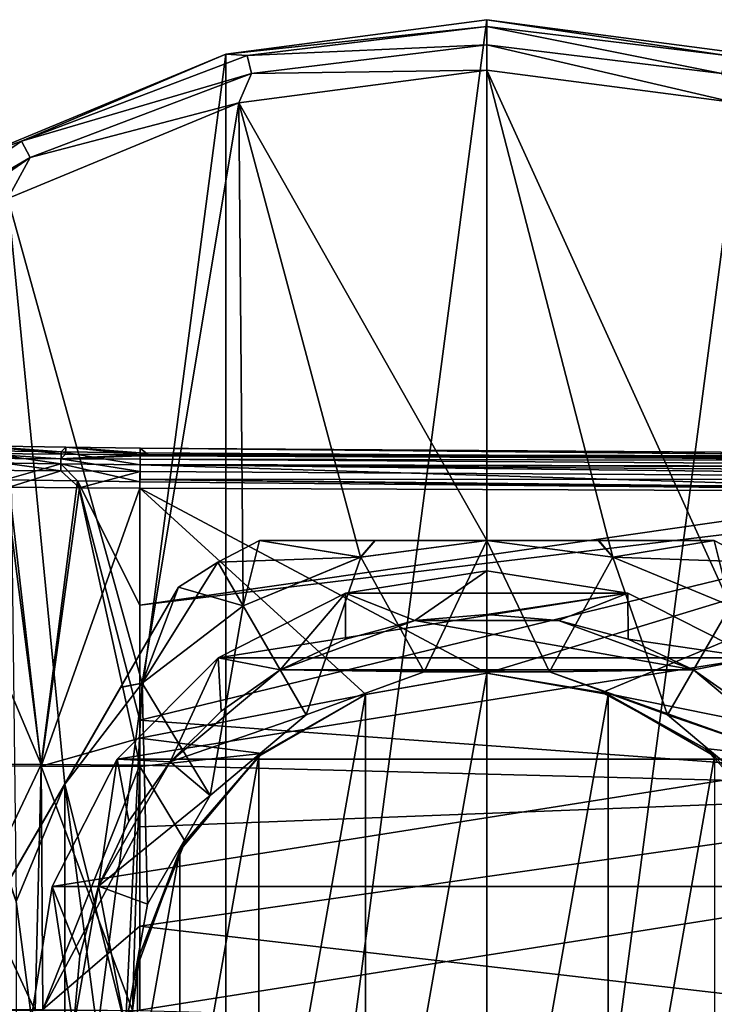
# Model space of a CAD drawing. Header units: millimetres. Extents: x -105 to 105, y -36 to 73.
# Tile 8 of 58: x -89 to -68, y 0 to 29. Entities that reach past the tile are written whole.
import ezdxf

# ---------------------------------------------------------------- set-up
doc = ezdxf.new("R2010")
doc.units = ezdxf.units.MM
doc.header["$LTSCALE"] = 81.481481
for name, color, linetype in [('10', 7, 'CONTINUOUS'), ('11', 7, 'CONTINUOUS'), ('12', 7, 'CONTINUOUS'), ('290', 7, 'CONTINUOUS'), ('292', 7, 'CONTINUOUS'), ('293', 7, 'CONTINUOUS'), ('294', 7, 'CONTINUOUS'), ('295', 7, 'CONTINUOUS'), ('296', 7, 'CONTINUOUS'), ('297', 7, 'CONTINUOUS'), ('298', 7, 'CONTINUOUS'), ('299', 7, 'CONTINUOUS'), ('301', 7, 'CONTINUOUS'), ('302', 7, 'CONTINUOUS'), ('316', 7, 'CONTINUOUS'), ('318', 7, 'CONTINUOUS'), ('319', 7, 'CONTINUOUS'), ('320', 7, 'CONTINUOUS'), ('323', 7, 'CONTINUOUS'), ('324', 7, 'CONTINUOUS'), ('325', 7, 'CONTINUOUS'), ('326', 7, 'CONTINUOUS'), ('327', 7, 'CONTINUOUS'), ('328', 7, 'CONTINUOUS'), ('329', 7, 'CONTINUOUS'), ('46', 7, 'CONTINUOUS'), ('47', 7, 'CONTINUOUS'), ('48', 7, 'CONTINUOUS'), ('49', 7, 'CONTINUOUS'), ('50', 7, 'CONTINUOUS'), ('51', 7, 'CONTINUOUS'), ('52', 7, 'CONTINUOUS'), ('53', 7, 'CONTINUOUS'), ('55', 7, 'CONTINUOUS')]:
    doc.layers.add(name, color=color, linetype=linetype)

msp = doc.modelspace()

# ---------------------------------------------------------------- linework, layer by layer
at = {"layer": '10', "color": 7, "linetype": 'CONTINUOUS'}
for points in [[(-90.095, 16.384, -67.046), (-90.085, 16.609, -37.753), (-87.54, 16.366, -67.093), (-90.095, 16.384, -67.046)], [(-90.085, 16.609, -37.753), (-87.523, 16.573, -37.705), (-87.54, 16.366, -67.093), (-90.085, 16.609, -37.753)], [(-87.54, 16.366, -67.093), (-87.523, 16.573, -37.705), (-85.315, 16.352, -67.098), (-87.54, 16.366, -67.093)], [(-87.523, 16.573, -37.705), (-85.312, 16.543, -37.699), (-85.315, 16.352, -67.098), (-87.523, 16.573, -37.705)], [(-85.315, 16.352, -67.098), (-85.312, 16.543, -37.699), (-85.085, 16.35, -67.099), (-85.315, 16.352, -67.098)], [(-85.085, 16.35, -67.099), (-85.312, 16.543, -37.699), (-60.943, 16.309, -37.698), (-85.085, 16.35, -67.099)], [(-84.855, 16.349, -67.099), (-85.085, 16.35, -67.099), (-60.943, 16.309, -37.698), (-84.855, 16.349, -67.099)], [(-67.567, 16.261, -67.095), (-84.855, 16.349, -67.099), (-60.943, 16.309, -37.698), (-67.567, 16.261, -67.095)]]:
    msp.add_3dface(points, dxfattribs=at)
at = {"layer": '11', "color": 7, "linetype": 'CONTINUOUS'}
for points in [[(-87.677, 16.079, -36.843), (-90.436, 16.477, -37.26), (-90.454, 16.118, -36.901), (-87.677, 16.079, -36.843)], [(-87.669, 16.438, -37.202), (-90.085, 16.609, -37.753), (-90.436, 16.477, -37.26), (-87.669, 16.438, -37.202)], [(-87.669, 16.438, -37.202), (-90.436, 16.477, -37.26), (-87.677, 16.079, -36.843), (-87.669, 16.438, -37.202)], [(-87.523, 16.573, -37.705), (-90.085, 16.609, -37.753), (-87.669, 16.438, -37.202), (-87.523, 16.573, -37.705)], [(-85.319, 16.048, -36.836), (-87.669, 16.438, -37.202), (-87.677, 16.079, -36.843), (-85.319, 16.048, -36.836)], [(-85.314, 16.409, -37.199), (-87.523, 16.573, -37.705), (-87.669, 16.438, -37.202), (-85.314, 16.409, -37.199)], [(-85.314, 16.409, -37.199), (-87.669, 16.438, -37.202), (-85.319, 16.048, -36.836), (-85.314, 16.409, -37.199)], [(-85.312, 16.543, -37.699), (-87.523, 16.573, -37.705), (-85.314, 16.409, -37.199), (-85.312, 16.543, -37.699)], [(-87.677, 16.079, -36.843), (-90.454, 16.118, -36.901), (-89.341, 15.597, -36.732), (-87.677, 16.079, -36.843)], [(-87.182, 15.568, -36.703), (-87.677, 16.079, -36.843), (-89.341, 15.597, -36.732), (-87.182, 15.568, -36.703)], [(-85.319, 16.048, -36.836), (-87.677, 16.079, -36.843), (-85.325, 15.543, -36.7), (-85.319, 16.048, -36.836)], [(-85.325, 15.543, -36.7), (-87.677, 16.079, -36.843), (-87.182, 15.568, -36.703), (-85.325, 15.543, -36.7)]]:
    msp.add_3dface(points, dxfattribs=at)
at = {"layer": '12', "color": 7, "linetype": 'CONTINUOUS'}
for points in [[(-85.312, 16.543, -37.699), (-85.314, 16.409, -37.199), (-34.901, 16.066, -37.199), (-85.312, 16.543, -37.699)], [(-85.312, 16.543, -37.699), (-34.9, 16.2, -37.699), (-60.943, 16.309, -37.698), (-85.312, 16.543, -37.699)], [(-34.9, 16.2, -37.699), (-85.312, 16.543, -37.699), (-34.901, 16.066, -37.199), (-34.9, 16.2, -37.699)], [(-85.314, 16.409, -37.199), (-85.319, 16.048, -36.836), (-34.901, 15.907, -36.992), (-85.314, 16.409, -37.199)], [(-34.901, 16.066, -37.199), (-85.314, 16.409, -37.199), (-34.901, 15.907, -36.992), (-34.901, 16.066, -37.199)], [(-85.319, 16.048, -36.836), (-85.325, 15.543, -36.7), (-61.411, 15.313, -36.699), (-85.319, 16.048, -36.836)], [(-34.901, 15.907, -36.992), (-85.319, 16.048, -36.836), (-34.901, 15.703, -36.836), (-34.901, 15.907, -36.992)], [(-34.901, 15.703, -36.836), (-85.319, 16.048, -36.836), (-61.411, 15.313, -36.699), (-34.901, 15.703, -36.836)]]:
    msp.add_3dface(points, dxfattribs=at)
at = {"layer": '290', "color": 7, "linetype": 'CONTINUOUS'}
msp.add_3dface([(-89.223, 3.662, -83.769), (-87.557, 6.547, -84.086), (-89.006, 3.05, -84.086), (-89.223, 3.662, -83.769)], dxfattribs=at)
at = {"layer": '292', "color": 7, "linetype": 'CONTINUOUS'}
msp.add_3dface([(-87.557, 6.547, -68.386), (-89.217, 3.671, -68.701), (-89.006, 3.05, -68.386), (-87.557, 6.547, -68.386)], dxfattribs=at)
at = {"layer": '293', "color": 7, "linetype": 'CONTINUOUS'}
for points in [[(-75, 13.797, -68.386), (-78.752, 13.303, -68.386), (-76.866, 9.883, -68.386), (-75, 13.797, -68.386)], [(-73.134, 9.883, -68.386), (-75, 13.797, -68.386), (-76.866, 9.883, -68.386), (-73.134, 9.883, -68.386)], [(-71.248, 13.303, -68.386), (-75, 13.797, -68.386), (-73.134, 9.883, -68.386), (-71.248, 13.303, -68.386)], [(-78.752, 13.303, -68.386), (-82.25, 11.854, -68.386), (-80.375, 8.607, -68.386), (-78.752, 13.303, -68.386)], [(-76.866, 9.883, -68.386), (-78.752, 13.303, -68.386), (-80.375, 8.607, -68.386), (-76.866, 9.883, -68.386)], [(-69.625, 8.606, -68.386), (-71.248, 13.303, -68.386), (-73.134, 9.883, -68.386), (-69.625, 8.606, -68.386)], [(-67.75, 11.854, -68.386), (-71.248, 13.303, -68.386), (-69.625, 8.606, -68.386), (-67.75, 11.854, -68.386)], [(-82.25, 11.854, -68.386), (-85.253, 9.549, -68.386), (-83.235, 6.207, -68.386), (-82.25, 11.854, -68.386)], [(-80.375, 8.607, -68.386), (-82.25, 11.854, -68.386), (-83.235, 6.207, -68.386), (-80.375, 8.607, -68.386)], [(-66.765, 6.206, -68.386), (-67.75, 11.854, -68.386), (-69.625, 8.606, -68.386), (-66.765, 6.206, -68.386)], [(-85.253, 9.549, -68.386), (-87.557, 6.547, -68.386), (-85.75, -0.703, -68.386), (-85.253, 9.549, -68.386)], [(-85.101, 2.974, -68.386), (-85.253, 9.549, -68.386), (-85.75, -0.703, -68.386), (-85.101, 2.974, -68.386)], [(-83.235, 6.207, -68.386), (-85.253, 9.549, -68.386), (-85.101, 2.974, -68.386), (-83.235, 6.207, -68.386)], [(-87.557, -7.953, -68.386), (-87.557, 6.547, -68.386), (-89.006, 3.05, -68.386), (-87.557, -7.953, -68.386)], [(-87.557, 6.547, -68.386), (-87.557, -7.953, -68.386), (-85.253, -10.956, -68.386), (-87.557, 6.547, -68.386)], [(-87.557, 6.547, -68.386), (-85.253, -10.956, -68.386), (-85.75, -0.703, -68.386), (-87.557, 6.547, -68.386)], [(-87.557, -7.953, -68.386), (-89.006, 3.05, -68.386), (-89.006, -4.457, -68.386), (-87.557, -7.953, -68.386)]]:
    msp.add_3dface(points, dxfattribs=at)
at = {"layer": '294', "color": 7, "linetype": 'CONTINUOUS'}
for points in [[(-78.752, 13.303, -68.386), (-81.764, 13.797, -69.645), (-83, 13.153, -69.645), (-78.752, 13.303, -68.386)], [(-81.764, 13.797, -69.645), (-78.752, 13.303, -68.386), (-78.32, 13.797, -68.701), (-81.764, 13.797, -69.645)], [(-78.752, 13.303, -68.386), (-75, 13.797, -68.386), (-78.32, 13.797, -68.701), (-78.752, 13.303, -68.386)], [(-82.25, 11.854, -68.386), (-78.752, 13.303, -68.386), (-83, 13.153, -69.645), (-82.25, 11.854, -68.386)], [(-84.175, 12.404, -69.645), (-82.25, 11.854, -68.386), (-83, 13.153, -69.645), (-84.175, 12.404, -69.645)], [(-85.892, 9.431, -68.703), (-85.253, 9.549, -68.386), (-84.175, 12.404, -69.645), (-85.892, 9.431, -68.703)], [(-85.253, 9.549, -68.386), (-82.25, 11.854, -68.386), (-84.175, 12.404, -69.645), (-85.253, 9.549, -68.386)], [(-87.557, 6.547, -68.386), (-85.253, 9.549, -68.386), (-85.892, 9.431, -68.703), (-87.557, 6.547, -68.386)]]:
    msp.add_3dface(points, dxfattribs=at)
at = {"layer": '295', "color": 7, "linetype": 'CONTINUOUS'}
for points in [[(-81.764, 13.797, -69.645), (-78.32, 13.797, -68.701), (-68.236, 13.797, -69.645), (-81.764, 13.797, -69.645)], [(-68.236, 13.797, -82.827), (-81.764, 13.797, -69.645), (-68.236, 13.797, -69.645), (-68.236, 13.797, -82.827)], [(-81.764, 13.797, -69.645), (-68.236, 13.797, -82.827), (-81.764, 13.797, -82.827), (-81.764, 13.797, -69.645)], [(-68.236, 13.797, -82.827), (-71.68, 13.797, -83.771), (-81.764, 13.797, -82.827), (-68.236, 13.797, -82.827)], [(-81.764, 13.797, -82.827), (-71.68, 13.797, -83.771), (-78.331, 13.797, -83.769), (-81.764, 13.797, -82.827)], [(-71.68, 13.797, -83.771), (-75, 13.797, -84.086), (-78.331, 13.797, -83.769), (-71.68, 13.797, -83.771)], [(-78.32, 13.797, -68.701), (-75, 13.797, -68.386), (-71.669, 13.797, -68.703), (-78.32, 13.797, -68.701)], [(-68.236, 13.797, -69.645), (-78.32, 13.797, -68.701), (-71.669, 13.797, -68.703), (-68.236, 13.797, -69.645)]]:
    msp.add_3dface(points, dxfattribs=at)
at = {"layer": '296', "color": 7, "linetype": 'CONTINUOUS'}
for points in [[(-83, 13.153, -69.645), (-81.764, 13.797, -69.645), (-83, 13.153, -82.827), (-83, 13.153, -69.645)], [(-81.764, 13.797, -69.645), (-81.764, 13.797, -82.827), (-83, 13.153, -82.827), (-81.764, 13.797, -69.645)], [(-84.175, 12.404, -69.645), (-83, 13.153, -69.645), (-84.175, 12.404, -82.827), (-84.175, 12.404, -69.645)], [(-84.175, 12.404, -82.827), (-83, 13.153, -69.645), (-83, 13.153, -82.827), (-84.175, 12.404, -82.827)]]:
    msp.add_3dface(points, dxfattribs=at)
at = {"layer": '297', "color": 7, "linetype": 'CONTINUOUS'}
for points in [[(-90.939, 0.689, -82.827), (-90.939, 0.689, -69.645), (-84.175, 12.404, -82.827), (-90.939, 0.689, -82.827)], [(-90.939, 0.689, -82.827), (-84.175, 12.404, -82.827), (-85.897, 9.422, -83.771), (-90.939, 0.689, -82.827)], [(-90.939, 0.689, -69.645), (-89.217, 3.671, -68.701), (-84.175, 12.404, -69.645), (-90.939, 0.689, -69.645)], [(-90.939, 0.689, -69.645), (-84.175, 12.404, -69.645), (-84.175, 12.404, -82.827), (-90.939, 0.689, -69.645)], [(-89.217, 3.671, -68.701), (-85.892, 9.431, -68.703), (-84.175, 12.404, -69.645), (-89.217, 3.671, -68.701)], [(-89.223, 3.662, -83.769), (-90.939, 0.689, -82.827), (-85.897, 9.422, -83.771), (-89.223, 3.662, -83.769)], [(-87.557, 6.547, -84.086), (-89.223, 3.662, -83.769), (-85.897, 9.422, -83.771), (-87.557, 6.547, -84.086)], [(-89.217, 3.671, -68.701), (-87.557, 6.547, -68.386), (-85.892, 9.431, -68.703), (-89.217, 3.671, -68.701)]]:
    msp.add_3dface(points, dxfattribs=at)
at = {"layer": '298', "color": 7, "linetype": 'CONTINUOUS'}
for points in [[(-83, 13.153, -82.827), (-81.764, 13.797, -82.827), (-82.25, 11.854, -84.086), (-83, 13.153, -82.827)], [(-82.25, 11.854, -84.086), (-81.764, 13.797, -82.827), (-78.753, 13.302, -84.086), (-82.25, 11.854, -84.086)], [(-81.764, 13.797, -82.827), (-78.331, 13.797, -83.769), (-78.753, 13.302, -84.086), (-81.764, 13.797, -82.827)], [(-78.331, 13.797, -83.769), (-75, 13.797, -84.086), (-78.753, 13.302, -84.086), (-78.331, 13.797, -83.769)], [(-84.175, 12.404, -82.827), (-83, 13.153, -82.827), (-85.253, 9.549, -84.086), (-84.175, 12.404, -82.827)], [(-85.253, 9.549, -84.086), (-83, 13.153, -82.827), (-82.25, 11.854, -84.086), (-85.253, 9.549, -84.086)], [(-85.897, 9.422, -83.771), (-84.175, 12.404, -82.827), (-85.253, 9.549, -84.086), (-85.897, 9.422, -83.771)], [(-87.557, 6.547, -84.086), (-85.897, 9.422, -83.771), (-85.253, 9.549, -84.086), (-87.557, 6.547, -84.086)]]:
    msp.add_3dface(points, dxfattribs=at)
at = {"layer": '299', "color": 7, "linetype": 'CONTINUOUS'}
for points in [[(-75, 13.797, -84.086), (-71.68, 13.797, -83.771), (-71.247, 13.302, -84.086), (-75, 13.797, -84.086)], [(-71.68, 13.797, -83.771), (-68.236, 13.797, -82.827), (-71.247, 13.302, -84.086), (-71.68, 13.797, -83.771)], [(-68.236, 13.797, -82.827), (-67, 13.153, -82.827), (-71.247, 13.302, -84.086), (-68.236, 13.797, -82.827)], [(-71.247, 13.302, -84.086), (-67, 13.153, -82.827), (-67.75, 11.854, -84.086), (-71.247, 13.302, -84.086)]]:
    msp.add_3dface(points, dxfattribs=at)
at = {"layer": '301', "color": 7, "linetype": 'CONTINUOUS'}
for points in [[(-68.236, 13.797, -82.827), (-68.236, 13.797, -69.645), (-67, 13.153, -69.645), (-68.236, 13.797, -82.827)], [(-67, 13.153, -82.827), (-68.236, 13.797, -82.827), (-67, 13.153, -69.645), (-67, 13.153, -82.827)]]:
    msp.add_3dface(points, dxfattribs=at)
at = {"layer": '302', "color": 7, "linetype": 'CONTINUOUS'}
for points in [[(-75, 13.797, -68.386), (-71.248, 13.303, -68.386), (-71.669, 13.797, -68.703), (-75, 13.797, -68.386)], [(-71.248, 13.303, -68.386), (-68.236, 13.797, -69.645), (-71.669, 13.797, -68.703), (-71.248, 13.303, -68.386)], [(-71.248, 13.303, -68.386), (-67.75, 11.854, -68.386), (-68.236, 13.797, -69.645), (-71.248, 13.303, -68.386)], [(-68.236, 13.797, -69.645), (-67.75, 11.854, -68.386), (-67, 13.153, -69.645), (-68.236, 13.797, -69.645)]]:
    msp.add_3dface(points, dxfattribs=at)
at = {"layer": '316', "color": 7, "linetype": 'CONTINUOUS'}
for points in [[(-76.866, 9.883, -68.386), (-80.375, 8.607, -68.386), (-76.866, 9.883, -71.086), (-76.866, 9.883, -68.386)], [(-76.866, 9.883, -71.086), (-80.375, 8.607, -68.386), (-80.375, 8.606, -71.086), (-76.866, 9.883, -71.086)], [(-73.134, 9.883, -68.386), (-76.866, 9.883, -68.386), (-73.134, 9.883, -71.086), (-73.134, 9.883, -68.386)], [(-73.134, 9.883, -71.086), (-76.866, 9.883, -68.386), (-76.866, 9.883, -71.086), (-73.134, 9.883, -71.086)], [(-69.625, 8.606, -68.386), (-73.134, 9.883, -68.386), (-69.625, 8.607, -71.086), (-69.625, 8.606, -68.386)], [(-69.625, 8.607, -71.086), (-73.134, 9.883, -68.386), (-73.134, 9.883, -71.086), (-69.625, 8.607, -71.086)], [(-80.375, 8.607, -68.386), (-83.235, 6.207, -68.386), (-80.375, 8.606, -71.086), (-80.375, 8.607, -68.386)], [(-80.375, 8.606, -71.086), (-83.235, 6.207, -68.386), (-83.235, 6.206, -71.086), (-80.375, 8.606, -71.086)], [(-66.765, 6.207, -71.086), (-69.625, 8.606, -68.386), (-69.625, 8.607, -71.086), (-66.765, 6.207, -71.086)], [(-66.765, 6.206, -68.386), (-69.625, 8.606, -68.386), (-66.765, 6.207, -71.086), (-66.765, 6.206, -68.386)], [(-83.235, 6.207, -68.386), (-85.101, 2.974, -68.386), (-83.235, 6.206, -71.086), (-83.235, 6.207, -68.386)], [(-83.235, 6.206, -71.086), (-85.101, 2.974, -68.386), (-85.101, 2.974, -71.086), (-83.235, 6.206, -71.086)], [(-85.101, 2.974, -68.386), (-85.75, -0.703, -68.386), (-85.101, 2.974, -71.086), (-85.101, 2.974, -68.386)], [(-85.101, 2.974, -71.086), (-85.75, -0.703, -68.386), (-85.75, -0.703, -71.086), (-85.101, 2.974, -71.086)]]:
    msp.add_3dface(points, dxfattribs=at)
at = {"layer": '318', "color": 7, "linetype": 'CONTINUOUS'}
for points in [[(-77.136, 11.41, -71.086), (-68.85, 9.949, -71.086), (-81.15, 9.949, -71.086), (-77.136, 11.41, -71.086)], [(-72.864, 11.41, -71.086), (-68.85, 9.949, -71.086), (-77.136, 11.41, -71.086), (-72.864, 11.41, -71.086)], [(-81.15, 9.949, -71.086), (-80.375, 8.606, -71.086), (-84.422, 7.203, -71.086), (-81.15, 9.949, -71.086)], [(-73.134, 9.883, -71.086), (-76.866, 9.883, -71.086), (-81.15, 9.949, -71.086), (-73.134, 9.883, -71.086)], [(-68.85, 9.949, -71.086), (-73.134, 9.883, -71.086), (-81.15, 9.949, -71.086), (-68.85, 9.949, -71.086)], [(-76.866, 9.883, -71.086), (-80.375, 8.606, -71.086), (-81.15, 9.949, -71.086), (-76.866, 9.883, -71.086)], [(-65.578, 7.203, -71.086), (-73.134, 9.883, -71.086), (-68.85, 9.949, -71.086), (-65.578, 7.203, -71.086)], [(-69.625, 8.607, -71.086), (-73.134, 9.883, -71.086), (-65.578, 7.203, -71.086), (-69.625, 8.607, -71.086)], [(-80.375, 8.606, -71.086), (-83.235, 6.206, -71.086), (-84.422, 7.203, -71.086), (-80.375, 8.606, -71.086)], [(-66.765, 6.207, -71.086), (-69.625, 8.607, -71.086), (-65.578, 7.203, -71.086), (-66.765, 6.207, -71.086)], [(-84.422, 7.203, -71.086), (-83.235, 6.206, -71.086), (-86.558, 3.504, -71.086), (-84.422, 7.203, -71.086)], [(-83.235, 6.206, -71.086), (-85.101, 2.974, -71.086), (-86.558, 3.504, -71.086), (-83.235, 6.206, -71.086)], [(-86.558, 3.504, -71.086), (-85.75, -0.703, -71.086), (-87.3, -0.703, -71.086), (-86.558, 3.504, -71.086)], [(-85.101, 2.974, -71.086), (-85.75, -0.703, -71.086), (-86.558, 3.504, -71.086), (-85.101, 2.974, -71.086)]]:
    msp.add_3dface(points, dxfattribs=at)
at = {"layer": '319', "color": 7, "linetype": 'CONTINUOUS'}
for points in [[(-72.864, 11.41, -71.086), (-77.136, 11.41, -71.086), (-75, 11.597, -81.834), (-72.864, 11.41, -71.086)], [(-75, 11.597, -81.834), (-77.136, 11.41, -71.086), (-77.136, 11.41, -81.834), (-75, 11.597, -81.834)], [(-72.864, 11.41, -81.834), (-72.864, 11.41, -71.086), (-75, 11.597, -81.834), (-72.864, 11.41, -81.834)], [(-77.136, 11.41, -71.086), (-81.15, 9.949, -71.086), (-77.136, 11.41, -81.834), (-77.136, 11.41, -71.086)], [(-77.136, 11.41, -81.834), (-81.15, 9.949, -71.086), (-79.207, 10.855, -81.834), (-77.136, 11.41, -81.834)], [(-68.85, 9.949, -71.086), (-72.864, 11.41, -71.086), (-70.793, 10.855, -81.834), (-68.85, 9.949, -71.086)], [(-70.793, 10.855, -81.834), (-72.864, 11.41, -71.086), (-72.864, 11.41, -81.834), (-70.793, 10.855, -81.834)], [(-79.207, 10.855, -81.834), (-81.15, 9.949, -71.086), (-81.15, 9.949, -81.834), (-79.207, 10.855, -81.834)], [(-68.85, 9.949, -81.834), (-68.85, 9.949, -71.086), (-70.793, 10.855, -81.834), (-68.85, 9.949, -81.834)], [(-81.15, 9.949, -71.086), (-84.422, 7.203, -71.086), (-81.15, 9.949, -81.834), (-81.15, 9.949, -71.086)], [(-81.15, 9.949, -81.834), (-84.422, 7.203, -71.086), (-82.906, 8.719, -81.834), (-81.15, 9.949, -81.834)], [(-65.578, 7.203, -71.086), (-68.85, 9.949, -71.086), (-67.094, 8.719, -81.834), (-65.578, 7.203, -71.086)], [(-67.094, 8.719, -81.834), (-68.85, 9.949, -71.086), (-68.85, 9.949, -81.834), (-67.094, 8.719, -81.834)], [(-82.906, 8.719, -81.834), (-84.422, 7.203, -71.086), (-84.422, 7.203, -81.834), (-82.906, 8.719, -81.834)], [(-84.422, 7.203, -71.086), (-86.558, 3.504, -71.086), (-84.422, 7.203, -81.834), (-84.422, 7.203, -71.086)], [(-84.422, 7.203, -81.834), (-86.558, 3.504, -71.086), (-85.652, 5.446, -81.834), (-84.422, 7.203, -81.834)], [(-85.652, 5.446, -81.834), (-86.558, 3.504, -71.086), (-86.558, 3.503, -81.834), (-85.652, 5.446, -81.834)], [(-86.558, 3.504, -71.086), (-87.3, -0.703, -71.086), (-86.558, 3.503, -81.834), (-86.558, 3.504, -71.086)], [(-86.558, 3.503, -81.834), (-87.3, -0.703, -71.086), (-87.113, 1.432, -81.834), (-86.558, 3.503, -81.834)], [(-87.3, -0.703, -71.086), (-87.3, -0.703, -81.834), (-87.113, 1.432, -81.834), (-87.3, -0.703, -71.086)]]:
    msp.add_3dface(points, dxfattribs=at)
at = {"layer": '320', "color": 7, "linetype": 'CONTINUOUS'}
for points in [[(-75, 12.896, -84.086), (-77.136, 11.41, -81.834), (-79.203, 12.231, -84.086), (-75, 12.896, -84.086)], [(-75, 11.597, -81.834), (-77.136, 11.41, -81.834), (-75, 12.896, -84.086), (-75, 11.597, -81.834)], [(-70.797, 12.231, -84.086), (-75, 11.597, -81.834), (-75, 12.896, -84.086), (-70.797, 12.231, -84.086)], [(-79.203, 12.231, -84.086), (-81.15, 9.949, -81.834), (-82.994, 10.299, -84.086), (-79.203, 12.231, -84.086)], [(-79.207, 10.855, -81.834), (-81.15, 9.949, -81.834), (-79.203, 12.231, -84.086), (-79.207, 10.855, -81.834)], [(-77.136, 11.41, -81.834), (-79.207, 10.855, -81.834), (-79.203, 12.231, -84.086), (-77.136, 11.41, -81.834)], [(-72.864, 11.41, -81.834), (-75, 11.597, -81.834), (-70.797, 12.231, -84.086), (-72.864, 11.41, -81.834)], [(-70.793, 10.855, -81.834), (-72.864, 11.41, -81.834), (-70.797, 12.231, -84.086), (-70.793, 10.855, -81.834)], [(-67.006, 10.299, -84.086), (-70.793, 10.855, -81.834), (-70.797, 12.231, -84.086), (-67.006, 10.299, -84.086)], [(-68.85, 9.949, -81.834), (-70.793, 10.855, -81.834), (-67.006, 10.299, -84.086), (-68.85, 9.949, -81.834)], [(-82.994, 10.299, -84.086), (-84.422, 7.203, -81.834), (-86.003, 7.29, -84.086), (-82.994, 10.299, -84.086)], [(-82.906, 8.719, -81.834), (-84.422, 7.203, -81.834), (-82.994, 10.299, -84.086), (-82.906, 8.719, -81.834)], [(-81.15, 9.949, -81.834), (-82.906, 8.719, -81.834), (-82.994, 10.299, -84.086), (-81.15, 9.949, -81.834)], [(-67.094, 8.719, -81.834), (-68.85, 9.949, -81.834), (-67.006, 10.299, -84.086), (-67.094, 8.719, -81.834)], [(-86.003, 7.29, -84.086), (-86.558, 3.503, -81.834), (-87.934, 3.499, -84.086), (-86.003, 7.29, -84.086)], [(-85.652, 5.446, -81.834), (-86.558, 3.503, -81.834), (-86.003, 7.29, -84.086), (-85.652, 5.446, -81.834)], [(-84.422, 7.203, -81.834), (-85.652, 5.446, -81.834), (-86.003, 7.29, -84.086), (-84.422, 7.203, -81.834)], [(-87.934, 3.499, -84.086), (-87.3, -0.703, -81.834), (-88.6, -0.703, -84.086), (-87.934, 3.499, -84.086)], [(-86.558, 3.503, -81.834), (-87.113, 1.432, -81.834), (-87.934, 3.499, -84.086), (-86.558, 3.503, -81.834)], [(-87.113, 1.432, -81.834), (-87.3, -0.703, -81.834), (-87.934, 3.499, -84.086), (-87.113, 1.432, -81.834)]]:
    msp.add_3dface(points, dxfattribs=at)
at = {"layer": '323', "color": 7, "linetype": 'CONTINUOUS'}
for points in [[(-75, 29.297, -103.086), (-75, -30.703, -103.086), (-82.764, -29.681, -103.086), (-75, 29.297, -103.086)], [(-82.764, 28.274, -103.086), (-75, 29.297, -103.086), (-82.764, -29.681, -103.086), (-82.764, 28.274, -103.086)], [(-67.236, 28.274, -103.086), (-75, -30.703, -103.086), (-75, 29.297, -103.086), (-67.236, 28.274, -103.086)], [(-90, 25.277, -103.086), (-82.764, 28.274, -103.086), (-90, -26.684, -103.086), (-90, 25.277, -103.086)], [(-90, -26.684, -103.086), (-82.764, 28.274, -103.086), (-82.764, -29.681, -103.086), (-90, -26.684, -103.086)], [(-67.236, -29.681, -103.086), (-75, -30.703, -103.086), (-67.236, 28.274, -103.086), (-67.236, -29.681, -103.086)]]:
    msp.add_3dface(points, dxfattribs=at)
at = {"layer": '324', "color": 7, "linetype": 'CONTINUOUS'}
for points in [[(-67.236, 28.274, -103.086), (-75, 29.297, -103.086), (-67.235, 28.274, -85.586), (-67.236, 28.274, -103.086)], [(-67.235, 28.274, -85.586), (-75, 29.297, -103.086), (-75, 29.297, -85.586), (-67.235, 28.274, -85.586)]]:
    msp.add_3dface(points, dxfattribs=at)
at = {"layer": '325', "color": 7, "linetype": 'CONTINUOUS'}
for points in [[(-67.235, 28.274, -85.586), (-75, 29.297, -85.586), (-67.869, 28.23, -84.836), (-67.235, 28.274, -85.586)], [(-67.869, 28.23, -84.836), (-75, 29.297, -85.586), (-75, 29.096, -84.836), (-67.869, 28.23, -84.836)], [(-67.869, 28.23, -84.836), (-75, 29.096, -84.836), (-68, 27.696, -84.286), (-67.869, 28.23, -84.836)], [(-68, 27.696, -84.286), (-75, 29.096, -84.836), (-75, 28.546, -84.286), (-68, 27.696, -84.286)], [(-68, 27.696, -84.286), (-75, 28.546, -84.286), (-67.628, 26.827, -84.086), (-68, 27.696, -84.286)], [(-67.628, 26.827, -84.086), (-75, 28.546, -84.286), (-75, 27.797, -84.086), (-67.628, 26.827, -84.086)]]:
    msp.add_3dface(points, dxfattribs=at)
at = {"layer": '326', "color": 7, "linetype": 'CONTINUOUS'}
for points in [[(-75, 29.096, -84.836), (-75, 29.297, -85.586), (-82.765, 28.274, -85.586), (-75, 29.096, -84.836)], [(-82.131, 28.23, -84.836), (-75, 29.096, -84.836), (-82.765, 28.274, -85.586), (-82.131, 28.23, -84.836)], [(-75, 28.546, -84.286), (-75, 29.096, -84.836), (-82.131, 28.23, -84.836), (-75, 28.546, -84.286)], [(-75, 28.546, -84.286), (-82.131, 28.23, -84.836), (-82, 27.696, -84.286), (-75, 28.546, -84.286)], [(-75, 27.797, -84.086), (-75, 28.546, -84.286), (-82, 27.696, -84.286), (-75, 27.797, -84.086)], [(-90, 25.277, -85.586), (-88.848, 25.682, -84.836), (-82.765, 28.274, -85.586), (-90, 25.277, -85.586)], [(-88.848, 25.682, -84.836), (-82.131, 28.23, -84.836), (-82.765, 28.274, -85.586), (-88.848, 25.682, -84.836)], [(-82.131, 28.23, -84.836), (-88.848, 25.682, -84.836), (-82, 27.696, -84.286), (-82.131, 28.23, -84.836)], [(-82, 27.696, -84.286), (-88.848, 25.682, -84.836), (-88.593, 25.195, -84.286), (-82, 27.696, -84.286)], [(-82, 27.696, -84.286), (-88.593, 25.195, -84.286), (-82.376, 26.825, -84.086), (-82, 27.696, -84.286)], [(-75, 27.797, -84.086), (-82, 27.696, -84.286), (-82.376, 26.825, -84.086), (-75, 27.797, -84.086)], [(-82.376, 26.825, -84.086), (-88.593, 25.195, -84.286), (-89.25, 23.978, -84.086), (-82.376, 26.825, -84.086)], [(-94.76, 21.601, -84.836), (-88.848, 25.682, -84.836), (-90, 25.277, -85.586), (-94.76, 21.601, -84.836)], [(-88.848, 25.682, -84.836), (-94.76, 21.601, -84.836), (-88.593, 25.195, -84.286), (-88.848, 25.682, -84.836)], [(-88.593, 25.195, -84.286), (-94.76, 21.601, -84.836), (-94.396, 21.19, -84.286), (-88.593, 25.195, -84.286)], [(-88.593, 25.195, -84.286), (-94.396, 21.19, -84.286), (-89.25, 23.978, -84.086), (-88.593, 25.195, -84.286)]]:
    msp.add_3dface(points, dxfattribs=at)
at = {"layer": '327', "color": 7, "linetype": 'CONTINUOUS'}
for points in [[(-75, 29.297, -85.586), (-82.764, 28.274, -103.086), (-82.765, 28.274, -85.586), (-75, 29.297, -85.586)], [(-75, 29.297, -103.086), (-82.764, 28.274, -103.086), (-75, 29.297, -85.586), (-75, 29.297, -103.086)], [(-82.764, 28.274, -103.086), (-90, 25.277, -103.086), (-82.765, 28.274, -85.586), (-82.764, 28.274, -103.086)], [(-90, 25.277, -103.086), (-90, 25.277, -85.586), (-82.765, 28.274, -85.586), (-90, 25.277, -103.086)]]:
    msp.add_3dface(points, dxfattribs=at)
at = {"layer": '328', "color": 7, "linetype": 'CONTINUOUS'}
for points in [[(-75, 13.797, -84.086), (-75, 27.797, -84.086), (-82.376, 26.825, -84.086), (-75, 13.797, -84.086)], [(-75, 13.797, -84.086), (-71.247, 13.302, -84.086), (-75, 27.797, -84.086), (-75, 13.797, -84.086)], [(-71.247, 13.302, -84.086), (-67.75, 11.854, -84.086), (-75, 27.797, -84.086), (-71.247, 13.302, -84.086)], [(-67.75, 11.854, -84.086), (-67.628, 26.827, -84.086), (-75, 27.797, -84.086), (-67.75, 11.854, -84.086)], [(-85.253, 9.549, -84.086), (-82.376, 26.825, -84.086), (-89.25, 23.978, -84.086), (-85.253, 9.549, -84.086)], [(-85.253, 9.549, -84.086), (-82.25, 11.854, -84.086), (-82.376, 26.825, -84.086), (-85.253, 9.549, -84.086)], [(-78.753, 13.302, -84.086), (-75, 13.797, -84.086), (-82.376, 26.825, -84.086), (-78.753, 13.302, -84.086)], [(-82.25, 11.854, -84.086), (-78.753, 13.302, -84.086), (-82.376, 26.825, -84.086), (-82.25, 11.854, -84.086)], [(-89.006, 3.05, -84.086), (-87.557, 6.547, -84.086), (-89.25, 23.978, -84.086), (-89.006, 3.05, -84.086)], [(-87.557, 6.547, -84.086), (-85.253, 9.549, -84.086), (-89.25, 23.978, -84.086), (-87.557, 6.547, -84.086)]]:
    msp.add_3dface(points, dxfattribs=at)
at = {"layer": '329', "color": 7, "linetype": 'CONTINUOUS'}
for points in [[(-70.797, 12.231, -84.086), (-75, 12.896, -84.086), (-79.203, 12.231, -84.086), (-70.797, 12.231, -84.086)], [(-67.006, 10.299, -84.086), (-70.797, 12.231, -84.086), (-82.994, 10.299, -84.086), (-67.006, 10.299, -84.086)], [(-70.797, 12.231, -84.086), (-79.203, 12.231, -84.086), (-82.994, 10.299, -84.086), (-70.797, 12.231, -84.086)], [(-63.997, 7.29, -84.086), (-67.006, 10.299, -84.086), (-86.003, 7.29, -84.086), (-63.997, 7.29, -84.086)], [(-67.006, 10.299, -84.086), (-82.994, 10.299, -84.086), (-86.003, 7.29, -84.086), (-67.006, 10.299, -84.086)], [(-62.066, 3.499, -84.086), (-63.997, 7.29, -84.086), (-87.934, 3.499, -84.086), (-62.066, 3.499, -84.086)], [(-63.997, 7.29, -84.086), (-86.003, 7.29, -84.086), (-87.934, 3.499, -84.086), (-63.997, 7.29, -84.086)], [(-61.4, -0.703, -84.086), (-62.066, 3.499, -84.086), (-88.6, -0.703, -84.086), (-61.4, -0.703, -84.086)], [(-62.066, 3.499, -84.086), (-87.934, 3.499, -84.086), (-88.6, -0.703, -84.086), (-62.066, 3.499, -84.086)]]:
    msp.add_3dface(points, dxfattribs=at)
at = {"layer": '46', "color": 7, "linetype": 'CONTINUOUS'}
for points in [[(-88.263, 7.076, -68.075), (-91.83, 7.104, -67.932), (-89.217, 15.378, -68.057), (-88.263, 7.076, -68.075)], [(-87.122, 15.366, -68.084), (-88.263, 7.076, -68.075), (-89.217, 15.378, -68.057), (-87.122, 15.366, -68.084)], [(-85.322, 15.357, -68.087), (-88.263, 7.076, -68.075), (-87.122, 15.366, -68.084), (-85.322, 15.357, -68.087)], [(-88.263, 7.076, -68.075), (-85.322, 15.357, -68.087), (-85.322, 7.91, -68.092), (-88.263, 7.076, -68.075)], [(-85.322, 7.069, -68.093), (-88.263, 7.076, -68.075), (-85.322, 7.91, -68.092), (-85.322, 7.069, -68.093)], [(-88.437, -0.202, -68.052), (-91.923, -0.168, -67.865), (-91.83, 7.104, -67.932), (-88.437, -0.202, -68.052)], [(-88.263, 7.076, -68.075), (-88.437, -0.202, -68.052), (-91.83, 7.104, -67.932), (-88.263, 7.076, -68.075)], [(-85.538, -0.192, -68.081), (-88.437, -0.202, -68.052), (-88.263, 7.076, -68.075), (-85.538, -0.192, -68.081)], [(-85.322, 7.069, -68.093), (-85.538, -0.192, -68.081), (-88.263, 7.076, -68.075), (-85.322, 7.069, -68.093)], [(-85.322, 1.478, -68.089), (-85.538, -0.192, -68.081), (-85.322, 7.069, -68.093), (-85.322, 1.478, -68.089)]]:
    msp.add_3dface(points, dxfattribs=at)
at = {"layer": '47', "color": 7, "linetype": 'CONTINUOUS'}
for points in [[(-85.322, 7.91, -68.092), (-85.322, 15.357, -68.087), (-78.602, 9.212, -68.09), (-85.322, 7.91, -68.092)], [(-78.602, 9.212, -68.09), (-85.322, 15.357, -68.087), (-75, 9.847, -68.09), (-78.602, 9.212, -68.09)], [(-75, 9.847, -68.09), (-85.322, 15.357, -68.087), (-57.27, 15.241, -68.087), (-75, 9.847, -68.09)], [(-71.565, 9.272, -68.089), (-75, 9.847, -68.09), (-57.27, 15.241, -68.087), (-71.565, 9.272, -68.089)], [(-56.91, 6.31, -68.086), (-71.565, 9.272, -68.089), (-57.27, 15.241, -68.087), (-56.91, 6.31, -68.086)], [(-81.692, 7.452, -68.092), (-85.322, 7.91, -68.092), (-78.602, 9.212, -68.09), (-81.692, 7.452, -68.092)], [(-68.502, 7.608, -68.089), (-71.565, 9.272, -68.089), (-56.91, 6.31, -68.086), (-68.502, 7.608, -68.089)], [(-85.322, 7.069, -68.093), (-85.322, 7.91, -68.092), (-81.692, 7.452, -68.092), (-85.322, 7.069, -68.093)], [(-83.98, 4.833, -68.093), (-85.322, 7.069, -68.093), (-81.692, 7.452, -68.092), (-83.98, 4.833, -68.093)], [(-66.229, 5.159, -68.087), (-68.502, 7.608, -68.089), (-56.91, 6.31, -68.086), (-66.229, 5.159, -68.087)], [(-85.322, 1.478, -68.089), (-85.322, 7.069, -68.093), (-83.98, 4.833, -68.093), (-85.322, 1.478, -68.089)]]:
    msp.add_3dface(points, dxfattribs=at)
at = {"layer": '48', "color": 7, "linetype": 'CONTINUOUS'}
for points in [[(-78.602, 9.212, -68.09), (-75, 9.847, -68.09), (-78.608, 9.21, -67.586), (-78.602, 9.212, -68.09)], [(-78.608, 9.21, -67.586), (-75, 9.847, -68.09), (-75, 9.847, -67.586), (-78.608, 9.21, -67.586)], [(-81.781, 7.378, -67.586), (-81.692, 7.452, -68.092), (-78.608, 9.21, -67.586), (-81.781, 7.378, -67.586)], [(-81.692, 7.452, -68.092), (-78.602, 9.212, -68.09), (-78.608, 9.21, -67.586), (-81.692, 7.452, -68.092)], [(-84.137, 4.571, -67.586), (-83.98, 4.833, -68.093), (-81.781, 7.378, -67.586), (-84.137, 4.571, -67.586)], [(-83.98, 4.833, -68.093), (-81.692, 7.452, -68.092), (-81.781, 7.378, -67.586), (-83.98, 4.833, -68.093)], [(-85.322, 1.478, -68.089), (-83.98, 4.833, -68.093), (-84.137, 4.571, -67.586), (-85.322, 1.478, -68.089)], [(-85.39, 1.129, -67.586), (-85.322, 1.478, -68.089), (-84.137, 4.571, -67.586), (-85.39, 1.129, -67.586)], [(-85.538, -0.192, -68.081), (-85.322, 1.478, -68.089), (-85.39, 1.129, -67.586), (-85.538, -0.192, -68.081)], [(-85.39, -2.536, -67.586), (-85.538, -0.192, -68.081), (-85.39, 1.129, -67.586), (-85.39, -2.536, -67.586)]]:
    msp.add_3dface(points, dxfattribs=at)
at = {"layer": '49', "color": 7, "linetype": 'CONTINUOUS'}
for points in [[(-75, 9.847, -68.09), (-71.565, 9.272, -68.089), (-75, 9.847, -67.586), (-75, 9.847, -68.09)], [(-75, 9.847, -67.586), (-71.565, 9.272, -68.089), (-71.391, 9.21, -67.586), (-75, 9.847, -67.586)], [(-71.565, 9.272, -68.089), (-68.502, 7.608, -68.089), (-71.391, 9.21, -67.586), (-71.565, 9.272, -68.089)], [(-71.391, 9.21, -67.586), (-68.502, 7.608, -68.089), (-68.219, 7.378, -67.586), (-71.391, 9.21, -67.586)], [(-68.502, 7.608, -68.089), (-66.229, 5.159, -68.087), (-68.219, 7.378, -67.586), (-68.502, 7.608, -68.089)]]:
    msp.add_3dface(points, dxfattribs=at)
at = {"layer": '50', "color": 7, "linetype": 'CONTINUOUS'}
for points in [[(-75, -11.253, -67.586), (-78.609, -10.617, -67.586), (-75, 9.847, -67.586), (-75, -11.253, -67.586)], [(-78.609, -10.617, -67.586), (-78.608, 9.21, -67.586), (-75, 9.847, -67.586), (-78.609, -10.617, -67.586)], [(-75, -11.253, -67.586), (-75, 9.847, -67.586), (-71.391, 9.21, -67.586), (-75, -11.253, -67.586)], [(-78.609, -10.617, -67.586), (-81.781, -8.785, -67.586), (-78.608, 9.21, -67.586), (-78.609, -10.617, -67.586)], [(-81.781, -8.785, -67.586), (-81.781, 7.378, -67.586), (-78.608, 9.21, -67.586), (-81.781, -8.785, -67.586)], [(-75, -11.253, -67.586), (-71.391, 9.21, -67.586), (-71.392, -10.617, -67.586), (-75, -11.253, -67.586)], [(-71.391, 9.21, -67.586), (-68.219, 7.378, -67.586), (-71.392, -10.617, -67.586), (-71.391, 9.21, -67.586)], [(-81.781, -8.785, -67.586), (-84.137, -5.978, -67.586), (-81.781, 7.378, -67.586), (-81.781, -8.785, -67.586)], [(-84.137, -5.978, -67.586), (-84.137, 4.571, -67.586), (-81.781, 7.378, -67.586), (-84.137, -5.978, -67.586)], [(-68.219, 7.378, -67.586), (-68.219, -8.785, -67.586), (-71.392, -10.617, -67.586), (-68.219, 7.378, -67.586)], [(-84.137, -5.978, -67.586), (-85.39, -2.536, -67.586), (-84.137, 4.571, -67.586), (-84.137, -5.978, -67.586)], [(-85.39, -2.536, -67.586), (-85.39, 1.129, -67.586), (-84.137, 4.571, -67.586), (-85.39, -2.536, -67.586)]]:
    msp.add_3dface(points, dxfattribs=at)
at = {"layer": '51', "color": 7, "linetype": 'CONTINUOUS'}
for points in [[(-85.315, 16.215, -67.592), (-48.565, 15.971, -67.809), (-85.317, 16.057, -67.797), (-85.315, 16.215, -67.592)], [(-85.315, 16.352, -67.098), (-85.085, 16.35, -67.099), (-85.315, 16.316, -67.355), (-85.315, 16.352, -67.098)], [(-84.855, 16.349, -67.099), (-85.315, 16.316, -67.355), (-85.085, 16.35, -67.099), (-84.855, 16.349, -67.099)], [(-84.855, 16.349, -67.099), (-48.454, 16.161, -67.469), (-85.315, 16.316, -67.355), (-84.855, 16.349, -67.099)], [(-85.315, 16.316, -67.355), (-48.454, 16.161, -67.469), (-85.315, 16.215, -67.592), (-85.315, 16.316, -67.355)], [(-48.454, 16.161, -67.469), (-48.565, 15.971, -67.809), (-85.315, 16.215, -67.592), (-48.454, 16.161, -67.469)], [(-84.855, 16.349, -67.099), (-67.567, 16.261, -67.095), (-48.454, 16.161, -67.469), (-84.855, 16.349, -67.099)], [(-85.318, 15.853, -67.953), (-48.628, 15.631, -68.022), (-85.32, 15.614, -68.053), (-85.318, 15.853, -67.953)], [(-85.317, 16.057, -67.797), (-48.628, 15.631, -68.022), (-85.318, 15.853, -67.953), (-85.317, 16.057, -67.797)], [(-48.565, 15.971, -67.809), (-48.628, 15.631, -68.022), (-85.317, 16.057, -67.797), (-48.565, 15.971, -67.809)], [(-57.27, 15.241, -68.087), (-85.322, 15.357, -68.087), (-85.32, 15.614, -68.053), (-57.27, 15.241, -68.087)], [(-48.628, 15.631, -68.022), (-48.812, 15.214, -68.087), (-85.32, 15.614, -68.053), (-48.628, 15.631, -68.022)], [(-51.315, 15.221, -68.087), (-57.27, 15.241, -68.087), (-85.32, 15.614, -68.053), (-51.315, 15.221, -68.087)], [(-48.812, 15.214, -68.087), (-51.315, 15.221, -68.087), (-85.32, 15.614, -68.053), (-48.812, 15.214, -68.087)]]:
    msp.add_3dface(points, dxfattribs=at)
at = {"layer": '52', "color": 7, "linetype": 'CONTINUOUS'}
for points in [[(-90.454, 15.887, -67.888), (-90.438, 16.246, -67.534), (-87.677, 15.869, -67.946), (-90.454, 15.887, -67.888)], [(-90.438, 16.246, -67.534), (-90.095, 16.384, -67.046), (-87.672, 16.227, -67.591), (-90.438, 16.246, -67.534)], [(-90.438, 16.246, -67.534), (-87.672, 16.227, -67.591), (-87.677, 15.869, -67.946), (-90.438, 16.246, -67.534)], [(-90.095, 16.384, -67.046), (-87.54, 16.366, -67.093), (-87.672, 16.227, -67.591), (-90.095, 16.384, -67.046)], [(-87.672, 16.227, -67.591), (-85.318, 15.853, -67.953), (-87.677, 15.869, -67.946), (-87.672, 16.227, -67.591)], [(-87.54, 16.366, -67.093), (-85.315, 16.352, -67.098), (-87.672, 16.227, -67.591), (-87.54, 16.366, -67.093)], [(-85.315, 16.352, -67.098), (-85.315, 16.316, -67.355), (-87.672, 16.227, -67.591), (-85.315, 16.352, -67.098)], [(-85.315, 16.316, -67.355), (-85.315, 16.215, -67.592), (-87.672, 16.227, -67.591), (-85.315, 16.316, -67.355)], [(-85.315, 16.215, -67.592), (-85.318, 15.853, -67.953), (-87.672, 16.227, -67.591), (-85.315, 16.215, -67.592)], [(-85.315, 16.215, -67.592), (-85.317, 16.057, -67.797), (-85.318, 15.853, -67.953), (-85.315, 16.215, -67.592)], [(-89.217, 15.378, -68.057), (-90.454, 15.887, -67.888), (-87.677, 15.869, -67.946), (-89.217, 15.378, -68.057)], [(-87.122, 15.366, -68.084), (-89.217, 15.378, -68.057), (-87.677, 15.869, -67.946), (-87.122, 15.366, -68.084)], [(-85.318, 15.853, -67.953), (-87.122, 15.366, -68.084), (-87.677, 15.869, -67.946), (-85.318, 15.853, -67.953)], [(-85.322, 15.357, -68.087), (-87.122, 15.366, -68.084), (-85.318, 15.853, -67.953), (-85.322, 15.357, -68.087)], [(-85.322, 15.357, -68.087), (-85.318, 15.853, -67.953), (-85.32, 15.614, -68.053), (-85.322, 15.357, -68.087)]]:
    msp.add_3dface(points, dxfattribs=at)
at = {"layer": '53', "color": 7, "linetype": 'CONTINUOUS'}
for points in [[(-89.341, 15.597, -36.732), (-91.862, 15.632, -36.83), (-88.266, 7.132, -36.712), (-89.341, 15.597, -36.732)], [(-88.266, 7.132, -36.712), (-91.862, 15.632, -36.83), (-91.833, 7.16, -36.855), (-88.266, 7.132, -36.712)], [(-87.182, 15.568, -36.703), (-89.341, 15.597, -36.732), (-88.266, 7.132, -36.712), (-87.182, 15.568, -36.703)], [(-85.324, 7.107, -36.694), (-87.182, 15.568, -36.703), (-88.266, 7.132, -36.712), (-85.324, 7.107, -36.694)], [(-85.324, 7.107, -36.694), (-85.324, 8.452, -36.695), (-87.182, 15.568, -36.703), (-85.324, 7.107, -36.694)], [(-85.325, 15.543, -36.7), (-87.182, 15.568, -36.703), (-85.325, 11.867, -36.698), (-85.325, 15.543, -36.7)], [(-85.325, 11.867, -36.698), (-87.182, 15.568, -36.703), (-85.324, 8.452, -36.695), (-85.325, 11.867, -36.698)], [(-88.266, 7.132, -36.712), (-91.833, 7.16, -36.855), (-91.713, -0.13, -36.903), (-88.266, 7.132, -36.712)], [(-88.216, -0.164, -36.729), (-88.266, 7.132, -36.712), (-91.713, -0.13, -36.903), (-88.216, -0.164, -36.729)], [(-85.324, 7.107, -36.694), (-88.266, 7.132, -36.712), (-88.216, -0.164, -36.729), (-85.324, 7.107, -36.694)], [(-85.324, 5.271, -36.694), (-85.324, 7.107, -36.694), (-88.216, -0.164, -36.729), (-85.324, 5.271, -36.694)], [(-85.324, 2.316, -36.696), (-85.324, 5.271, -36.694), (-88.216, -0.164, -36.729), (-85.324, 2.316, -36.696)], [(-85.324, -0.193, -36.706), (-85.324, 2.316, -36.696), (-88.216, -0.164, -36.729), (-85.324, -0.193, -36.706)]]:
    msp.add_3dface(points, dxfattribs=at)
at = {"layer": '55', "color": 7, "linetype": 'CONTINUOUS'}
for points in [[(-61.411, 15.313, -36.699), (-85.325, 15.543, -36.7), (-85.325, 11.867, -36.698), (-61.411, 15.313, -36.699)], [(-57.1, 15.283, -36.699), (-61.411, 15.313, -36.699), (-85.325, 11.867, -36.698), (-57.1, 15.283, -36.699)], [(-57.1, 15.283, -36.699), (-85.325, 11.867, -36.698), (-85.324, 8.452, -36.695), (-57.1, 15.283, -36.699)], [(-57.1, 15.283, -36.699), (-85.324, 8.452, -36.695), (-56.912, 6.377, -36.701), (-57.1, 15.283, -36.699)], [(-85.324, 8.452, -36.695), (-85.324, 7.107, -36.694), (-56.912, 6.377, -36.701), (-85.324, 8.452, -36.695)], [(-85.324, 7.107, -36.694), (-85.324, 5.271, -36.694), (-56.912, 6.377, -36.701), (-85.324, 7.107, -36.694)], [(-85.324, 5.271, -36.694), (-85.324, 2.316, -36.696), (-56.912, 6.377, -36.701), (-85.324, 5.271, -36.694)], [(-56.912, 6.377, -36.701), (-85.324, 2.316, -36.696), (-56.912, -0.967, -36.721), (-56.912, 6.377, -36.701)], [(-85.324, 2.316, -36.696), (-85.324, -0.193, -36.706), (-56.912, -0.967, -36.721), (-85.324, 2.316, -36.696)]]:
    msp.add_3dface(points, dxfattribs=at)

doc.saveas('drawing.dxf')
